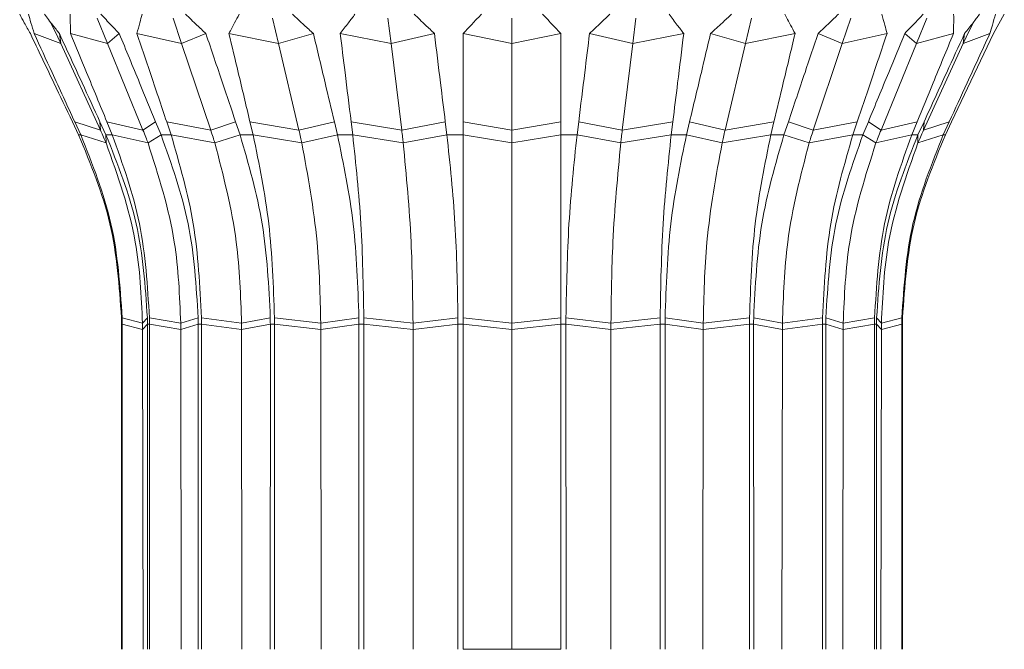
# Model space of a CAD drawing. Header units: millimetres. Extents: x -453 to 1924, y -67 to 428.
# Tile 3 of 73: x -448 to -403, y 173 to 202. Entities that reach past the tile are written whole.
import ezdxf

# ---------------------------------------------------------------- set-up
doc = ezdxf.new("R2010")
doc.units = ezdxf.units.MM

# ---------------------------------------------------------------- blocks, each defined once
blk = doc.blocks.new('Drawing View4')
at = {"color": 7, "linetype": 'Continuous', "lineweight": 18}
for p, q in [((0, 0), (0.233, -0.429)), ((2.138, 0.139), (2.608, -1.008)), ((5.582, 0.139), (5.966, -1.008)), ((10.071, 0.139), (10.342, -1.008)), ((15.298, 0.139), (15.438, -1.008)), ((20.907, 0.139), (20.907, -1.008)), ((26.516, 0.139), (26.376, -1.008)), ((31.744, 0.139), (31.472, -1.008)), ((36.232, 0.139), (35.848, -1.008)), ((39.676, 0.139), (39.206, -1.008)), ((43.175, 0.317), (42.692, -0.558)), ((0.233, -0.429), (0.498, -1.008)), ((41.581, -0.429), (41.317, -1.008)), ((41.581, -0.429), (41.814, 0)), ((0.498, -1.008), (-0.706, -0.559)), ((0.498, -1.008), (0.436, -0.559)), ((2.608, -1.008), (0.939, -0.559)), ((2.608, -1.008), (3.144, -0.559)), ((5.966, -1.008), (3.944, -0.559)), ((5.966, -1.008), (7.063, -0.559)), ((10.342, -1.008), (8.105, -0.559)), ((10.342, -1.008), (11.925, -0.559)), ((15.438, -1.008), (13.138, -0.559)), ((15.438, -1.008), (17.4, -0.559)), ((20.907, -1.008), (18.701, -0.559)), ((20.907, -1.008), (23.113, -0.559)), ((26.376, -1.008), (24.415, -0.559)), ((26.376, -1.008), (28.676, -0.559)), ((31.472, -1.008), (29.889, -0.559)), ((31.472, -1.008), (33.709, -0.559)), ((35.848, -1.008), (34.751, -0.559)), ((35.848, -1.008), (37.87, -0.559)), ((39.206, -1.008), (38.67, -0.559)), ((39.206, -1.008), (40.875, -0.559)), ((40.791, -4.548), (42.692, -0.558)), ((41.317, -1.008), (41.378, -0.559)), ((41.317, -1.008), (42.52, -0.559)), ((0.498, -1.008), (2.29, -4.924)), ((2.608, -1.008), (4.215, -4.924)), ((5.966, -1.008), (7.278, -4.924)), ((10.342, -1.008), (11.27, -4.924)), ((15.438, -1.008), (15.919, -4.924)), ((20.907, -1.008), (20.907, -4.924)), ((26.376, -1.008), (25.896, -4.924)), ((31.472, -1.008), (30.544, -4.924)), ((35.848, -1.008), (34.536, -4.924)), ((39.206, -1.008), (37.599, -4.924)), ((41.317, -1.008), (39.524, -4.924)), ((1.305, -5.138), (1.023, -4.548)), ((1.402, -5.138), (1.13, -4.548)), ((2.29, -4.924), (1.13, -4.548)), ((2.272, -4.548), (2.543, -5.138)), ((2.29, -4.924), (2.272, -4.548)), ((2.829, -5.138), (2.585, -4.548)), ((4.215, -4.924), (2.585, -4.548)), ((4.215, -4.924), (4.79, -4.548)), ((4.79, -4.548), (5.033, -5.138)), ((5.487, -5.138), (5.288, -4.548)), ((7.278, -4.924), (5.288, -4.548)), ((7.278, -4.924), (8.406, -4.548)), ((8.406, -4.548), (8.605, -5.138)), ((9.197, -5.138), (9.056, -4.548)), ((11.27, -4.924), (9.056, -4.548)), ((11.27, -4.924), (12.874, -4.548)), ((12.874, -4.548), (13.015, -5.138)), ((13.704, -5.138), (13.631, -4.548)), ((15.919, -4.924), (13.631, -4.548)), ((15.919, -4.924), (17.89, -4.548)), ((17.89, -4.548), (17.963, -5.138)), ((18.703, -5.138), (18.703, -4.548)), ((20.907, -4.924), (18.703, -4.548)), ((20.907, -4.924), (23.112, -4.548)), ((23.112, -4.548), (23.112, -5.138)), ((23.851, -5.138), (23.924, -4.548)), ((25.896, -4.924), (23.924, -4.548)), ((25.896, -4.924), (28.183, -4.548)), ((28.183, -4.548), (28.11, -5.138)), ((28.799, -5.138), (28.94, -4.548)), ((30.544, -4.924), (28.94, -4.548)), ((30.544, -4.924), (32.758, -4.548)), ((32.758, -4.548), (32.617, -5.138)), ((33.209, -5.138), (33.408, -4.548)), ((34.536, -4.924), (33.408, -4.548)), ((34.536, -4.924), (36.526, -4.548)), ((36.526, -4.548), (36.327, -5.138)), ((36.781, -5.138), (37.025, -4.548)), ((37.599, -4.924), (37.025, -4.548)), ((37.599, -4.924), (39.229, -4.548)), ((39.229, -4.548), (38.986, -5.138)), ((39.271, -5.138), (39.543, -4.548)), ((39.524, -4.924), (39.543, -4.548)), ((39.524, -4.924), (40.684, -4.548)), ((40.684, -4.548), (40.412, -5.138)), ((40.791, -4.548), (40.51, -5.138)), ((1.305, -5.138), (1.402, -5.138)), ((2.546, -5.507), (1.402, -5.138)), ((2.543, -5.138), (2.829, -5.138)), ((2.546, -5.507), (2.543, -5.138)), ((4.445, -5.507), (2.829, -5.138)), ((4.445, -5.507), (5.033, -5.138)), ((5.033, -5.138), (5.487, -5.138)), ((7.466, -5.507), (5.487, -5.138)), ((7.466, -5.507), (8.605, -5.138)), ((8.605, -5.138), (9.197, -5.138)), ((11.403, -5.507), (9.197, -5.138)), ((11.403, -5.507), (13.015, -5.138)), ((13.015, -5.138), (13.704, -5.138)), ((15.987, -5.507), (13.704, -5.138)), ((15.987, -5.507), (17.963, -5.138)), ((17.963, -5.138), (18.703, -5.138)), ((20.907, -5.507), (18.703, -5.138)), ((20.907, -5.507), (23.112, -5.138)), ((23.112, -5.138), (23.851, -5.138)), ((25.827, -5.507), (23.851, -5.138)), ((25.827, -5.507), (28.11, -5.138)), ((28.11, -5.138), (28.799, -5.138)), ((30.412, -5.507), (28.799, -5.138)), ((30.412, -5.507), (32.617, -5.138)), ((32.617, -5.138), (33.209, -5.138)), ((34.348, -5.507), (33.209, -5.138)), ((34.348, -5.507), (36.327, -5.138)), ((36.327, -5.138), (36.781, -5.138)), ((37.369, -5.507), (36.781, -5.138)), ((37.369, -5.507), (38.986, -5.138)), ((38.986, -5.138), (39.271, -5.138)), ((39.268, -5.507), (39.271, -5.138)), ((39.268, -5.507), (40.412, -5.138)), ((40.412, -5.138), (40.51, -5.138)), ((3.245, -13.702), (3.244, -28.41)), ((3.245, -13.702), (3.276, -13.702)), ((4.197, -13.661), (3.274, -13.411)), ((4.197, -13.947), (3.276, -13.702)), ((3.276, -28.41), (3.276, -13.702)), ((4.197, -13.661), (4.415, -13.411)), ((4.197, -13.661), (4.197, -13.947)), ((4.197, -13.947), (4.417, -13.702)), ((4.417, -13.702), (4.416, -28.41)), ((4.417, -13.702), (4.509, -13.702)), ((5.925, -13.661), (4.507, -13.411)), ((5.926, -13.947), (4.509, -13.702)), ((4.509, -28.41), (4.509, -13.702)), ((5.925, -13.661), (6.711, -13.411)), ((5.925, -13.661), (5.926, -13.947)), ((5.926, -13.947), (6.713, -13.702)), ((6.713, -13.702), (6.712, -28.41)), ((6.713, -13.702), (6.859, -13.702)), ((8.674, -13.661), (6.857, -13.411)), ((8.675, -13.947), (6.859, -13.702)), ((6.86, -28.41), (6.859, -13.702)), ((8.674, -13.661), (9.975, -13.411)), ((8.674, -13.661), (8.675, -13.947)), ((8.675, -13.947), (9.977, -13.702)), ((9.977, -13.702), (9.975, -28.41)), ((9.977, -13.702), (10.167, -13.702)), ((12.257, -13.661), (10.166, -13.411)), ((12.258, -13.947), (10.167, -13.702)), ((10.168, -28.41), (10.167, -13.702)), ((12.257, -13.661), (13.984, -13.411)), ((12.257, -13.661), (12.258, -13.947)), ((12.258, -13.947), (13.985, -13.702)), ((13.985, -13.702), (13.983, -28.41)), ((13.985, -13.702), (14.206, -13.702)), ((16.43, -13.661), (14.206, -13.411)), ((16.43, -13.947), (14.206, -13.702)), ((14.208, -28.41), (14.206, -13.702)), ((16.43, -13.661), (18.465, -13.411)), ((16.43, -13.661), (16.43, -13.947)), ((16.43, -13.947), (18.465, -13.702)), ((18.465, -13.702), (18.463, -28.41)), ((18.465, -13.702), (18.703, -13.702)), ((20.907, -13.661), (18.703, -13.411)), ((20.907, -13.947), (18.703, -13.702)), ((18.705, -28.41), (18.703, -13.702)), ((20.907, -13.661), (23.112, -13.411)), ((20.907, -13.661), (20.907, -13.947)), ((20.907, -13.947), (23.112, -13.702)), ((23.112, -13.702), (23.11, -28.41)), ((23.112, -13.702), (23.349, -13.702)), ((23.351, -28.41), (23.349, -13.702)), ((25.384, -13.947), (23.349, -13.702)), ((25.385, -13.661), (23.35, -13.411)), ((25.385, -13.661), (25.384, -13.947)), ((25.384, -13.947), (27.608, -13.702)), ((25.385, -13.661), (27.608, -13.411)), ((27.608, -13.702), (27.606, -28.41)), ((27.608, -13.702), (27.829, -13.702)), ((27.831, -28.41), (27.829, -13.702)), ((29.557, -13.947), (27.829, -13.702)), ((29.557, -13.661), (27.83, -13.411)), ((29.557, -13.661), (31.649, -13.411)), ((29.557, -13.661), (29.557, -13.947)), ((29.557, -13.947), (31.648, -13.702)), ((31.648, -13.702), (31.646, -28.41)), ((31.648, -13.702), (31.838, -13.702)), ((31.839, -28.41), (31.838, -13.702)), ((33.139, -13.947), (31.838, -13.702)), ((33.14, -13.661), (31.839, -13.411)), ((33.14, -13.661), (33.139, -13.947)), ((33.139, -13.947), (34.955, -13.702)), ((33.14, -13.661), (34.957, -13.411)), ((34.955, -13.702), (34.954, -28.41)), ((34.955, -13.702), (35.101, -13.702)), ((35.102, -28.41), (35.101, -13.702)), ((35.889, -13.947), (35.101, -13.702)), ((35.889, -13.661), (35.103, -13.411)), ((35.889, -13.661), (37.307, -13.411)), ((35.889, -13.661), (35.889, -13.947)), ((35.889, -13.947), (37.306, -13.702)), ((37.306, -13.702), (37.305, -28.41)), ((37.306, -13.702), (37.397, -13.702)), ((37.398, -28.41), (37.397, -13.702)), ((37.617, -13.947), (37.397, -13.702)), ((37.617, -13.661), (37.399, -13.411)), ((37.617, -13.661), (38.54, -13.411)), ((37.617, -13.661), (37.617, -13.947)), ((37.617, -13.947), (38.538, -13.702)), ((38.538, -13.702), (38.538, -28.41)), ((38.538, -13.702), (38.57, -13.702)), ((38.57, -28.41), (38.57, -13.702)), ((4.197, -13.947), (4.225, -28.41)), ((5.926, -13.947), (5.95, -28.41)), ((8.675, -13.947), (8.695, -28.41)), ((12.258, -13.947), (12.272, -28.41)), ((16.43, -13.947), (16.437, -28.41)), ((20.907, -13.947), (20.907, -28.41)), ((25.384, -13.947), (25.377, -28.41)), ((29.557, -13.947), (29.542, -28.41)), ((33.139, -13.947), (33.119, -28.41)), ((35.889, -13.947), (35.864, -28.41)), ((37.617, -13.947), (37.589, -28.41)), ((20.907, -28.41), (18.705, -28.41)), ((23.11, -28.41), (20.907, -28.41))]:
    blk.add_line(p, q, dxfattribs=at)
for points, knots in [([(-0.877, -0.559), (-0.969, -0.396), (-1.134, -0.104), (-1.291, 0.188), (-1.36, 0.317)], [0, 0, 0, 0, 0.559996, 1, 1, 1, 1]), ([(-0.706, -0.559), (-0.755, -0.396), (-0.845, -0.104), (-0.925, 0.188), (-0.96, 0.317)], [0, 0, 0, 0, 0.5599959, 1, 1, 1, 1]), ([(-0.243, 0.317), (-0.118, 0.153), (0.105, -0.139), (0.335, -0.431), (0.436, -0.559)], [0, 0, 0, 0, 0.560003, 1, 1, 1, 1]), ([(0.939, -0.559), (0.935, -0.396), (0.927, -0.104), (0.929, 0.188), (0.93, 0.317)], [0, 0, 0, 0, 0.559996, 1, 1, 1, 1]), ([(2.316, 0.317), (2.469, 0.153), (2.743, -0.139), (3.022, -0.431), (3.144, -0.559)], [0, 0, 0, 0, 0.560003, 1, 1, 1, 1]), ([(3.944, -0.559), (3.986, -0.396), (4.061, -0.104), (4.145, 0.188), (4.182, 0.317)], [0, 0, 0, 0, 0.559996, 1, 1, 1, 1]), ([(6.141, 0.317), (6.313, 0.153), (6.619, -0.139), (6.927, -0.431), (7.063, -0.559)], [0, 0, 0, 0, 0.560003, 1, 1, 1, 1]), ([(8.105, -0.559), (8.19, -0.396), (8.342, -0.104), (8.503, 0.188), (8.574, 0.317)], [0, 0, 0, 0, 0.559996, 1, 1, 1, 1]), ([(10.973, 0.317), (11.151, 0.153), (11.468, -0.139), (11.786, -0.431), (11.925, -0.559)], [0, 0, 0, 0, 0.560003, 1, 1, 1, 1]), ([(13.138, -0.559), (13.261, -0.396), (13.48, -0.104), (13.706, 0.188), (13.806, 0.317)], [0, 0, 0, 0, 0.559996, 1, 1, 1, 1]), ([(16.482, 0.317), (16.654, 0.153), (16.961, -0.139), (17.266, -0.431), (17.4, -0.559)], [0, 0, 0, 0, 0.560003, 1, 1, 1, 1]), ([(18.701, -0.559), (18.853, -0.396), (19.124, -0.104), (19.4, 0.188), (19.522, 0.317)], [0, 0, 0, 0, 0.559996, 1, 1, 1, 1]), ([(22.293, 0.317), (22.447, 0.153), (22.723, -0.139), (22.994, -0.431), (23.113, -0.559)], [0, 0, 0, 0, 0.560003, 1, 1, 1, 1]), ([(24.415, -0.559), (24.585, -0.396), (24.89, -0.104), (25.197, 0.188), (25.332, 0.317)], [0, 0, 0, 0, 0.5599959, 1, 1, 1, 1]), ([(28.009, 0.317), (28.135, 0.153), (28.361, -0.139), (28.579, -0.431), (28.676, -0.559)], [0, 0, 0, 0, 0.560003, 1, 1, 1, 1]), ([(29.889, -0.559), (30.067, -0.396), (30.384, -0.104), (30.701, 0.188), (30.841, 0.317)], [0, 0, 0, 0, 0.559996, 1, 1, 1, 1]), ([(33.241, 0.317), (33.33, 0.153), (33.49, -0.139), (33.642, -0.431), (33.709, -0.559)], [0, 0, 0, 0, 0.560003, 1, 1, 1, 1]), ([(34.751, -0.559), (34.924, -0.396), (35.232, -0.104), (35.538, 0.188), (35.673, 0.317)], [0, 0, 0, 0, 0.559996, 1, 1, 1, 1]), ([(37.632, 0.317), (37.679, 0.153), (37.763, -0.139), (37.838, -0.431), (37.87, -0.559)], [0, 0, 0, 0, 0.560003, 1, 1, 1, 1]), ([(38.67, -0.559), (38.826, -0.396), (39.104, -0.104), (39.378, 0.188), (39.499, 0.317)], [0, 0, 0, 0, 0.559996, 1, 1, 1, 1]), ([(40.884, 0.317), (40.885, 0.153), (40.887, -0.139), (40.879, -0.431), (40.875, -0.559)], [0, 0, 0, 0, 0.560003, 1, 1, 1, 1]), ([(41.378, -0.559), (41.507, -0.396), (41.736, -0.104), (41.959, 0.188), (42.057, 0.317)], [0, 0, 0, 0, 0.559996, 1, 1, 1, 1]), ([(42.774, 0.317), (42.729, 0.153), (42.649, -0.139), (42.559, -0.431), (42.52, -0.559)], [0, 0, 0, 0, 0.560003, 1, 1, 1, 1]), ([(-0.877, -0.559), (-0.522, -1.304), (0.111, -2.633), (0.745, -3.963), (1.023, -4.548)], [0, 0, 0, 0, 0.56, 1, 1, 1, 1]), ([(1.13, -4.548), (0.788, -3.803), (0.176, -2.474), (-0.436, -1.144), (-0.706, -0.559)], [0, 0, 0, 0, 0.56, 1, 1, 1, 1]), ([(0.436, -0.559), (0.779, -1.304), (1.39, -2.633), (2.002, -3.963), (2.272, -4.548)], [0, 0, 0, 0, 0.56, 1, 1, 1, 1]), ([(2.585, -4.548), (2.278, -3.803), (1.729, -2.474), (1.18, -1.144), (0.939, -0.559)], [0, 0, 0, 0, 0.56, 1, 1, 1, 1]), ([(3.144, -0.559), (3.451, -1.304), (3.999, -2.633), (4.548, -3.963), (4.79, -4.548)], [0, 0, 0, 0, 0.56, 1, 1, 1, 1]), ([(5.288, -4.548), (5.037, -3.803), (4.589, -2.474), (4.141, -1.144), (3.944, -0.559)], [0, 0, 0, 0, 0.56, 1, 1, 1, 1]), ([(7.063, -0.559), (7.314, -1.304), (7.761, -2.633), (8.209, -3.963), (8.406, -4.548)], [0, 0, 0, 0, 0.56, 1, 1, 1, 1]), ([(9.056, -4.548), (8.879, -3.803), (8.562, -2.474), (8.244, -1.144), (8.105, -0.559)], [0, 0, 0, 0, 0.56, 1, 1, 1, 1]), ([(11.925, -0.559), (12.102, -1.304), (12.418, -2.633), (12.735, -3.963), (12.874, -4.548)], [0, 0, 0, 0, 0.56, 1, 1, 1, 1]), ([(13.631, -4.548), (13.539, -3.803), (13.375, -2.474), (13.211, -1.144), (13.138, -0.559)], [0, 0, 0, 0, 0.56, 1, 1, 1, 1]), ([(17.4, -0.559), (17.491, -1.304), (17.654, -2.633), (17.818, -3.963), (17.89, -4.548)], [0, 0, 0, 0, 0.56, 1, 1, 1, 1]), ([(18.703, -4.548), (18.702, -3.803), (18.702, -2.474), (18.702, -1.144), (18.701, -0.559)], [0, 0, 0, 0, 0.56, 1, 1, 1, 1]), ([(23.113, -0.559), (23.112, -1.304), (23.112, -2.633), (23.112, -3.963), (23.112, -4.548)], [0, 0, 0, 0, 0.56, 1, 1, 1, 1]), ([(23.924, -4.548), (24.016, -3.803), (24.18, -2.474), (24.343, -1.144), (24.415, -0.559)], [0, 0, 0, 0, 0.56, 1, 1, 1, 1]), ([(28.676, -0.559), (28.584, -1.304), (28.419, -2.633), (28.255, -3.963), (28.183, -4.548)], [0, 0, 0, 0, 0.56, 1, 1, 1, 1]), ([(28.94, -4.548), (29.117, -3.803), (29.434, -2.474), (29.75, -1.144), (29.889, -0.559)], [0, 0, 0, 0, 0.56, 1, 1, 1, 1]), ([(33.709, -0.559), (33.532, -1.304), (33.215, -2.633), (32.898, -3.963), (32.758, -4.548)], [0, 0, 0, 0, 0.56, 1, 1, 1, 1]), ([(33.408, -4.548), (33.659, -3.803), (34.107, -2.474), (34.554, -1.144), (34.751, -0.559)], [0, 0, 0, 0, 0.56, 1, 1, 1, 1]), ([(37.87, -0.559), (37.619, -1.304), (37.171, -2.633), (36.723, -3.963), (36.526, -4.548)], [0, 0, 0, 0, 0.56, 1, 1, 1, 1]), ([(37.025, -4.548), (37.332, -3.803), (37.881, -2.474), (38.429, -1.144), (38.67, -0.559)], [0, 0, 0, 0, 0.56, 1, 1, 1, 1]), ([(40.875, -0.559), (40.568, -1.304), (40.019, -2.633), (39.471, -3.963), (39.229, -4.548)], [0, 0, 0, 0, 0.56, 1, 1, 1, 1]), ([(39.543, -4.548), (39.885, -3.803), (40.497, -2.474), (41.109, -1.144), (41.378, -0.559)], [0, 0, 0, 0, 0.56, 1, 1, 1, 1]), ([(42.52, -0.559), (42.177, -1.304), (41.565, -2.633), (40.953, -3.963), (40.684, -4.548)], [0, 0, 0, 0, 0.56, 1, 1, 1, 1]), ([(1.305, -5.138), (1.851, -6.464), (2.944, -9.117), (3.143, -11.979), (3.242, -13.411)], [0, 0, 0, 0, 0.499992, 1, 1, 1, 1]), ([(3.274, -13.411), (3.178, -11.979), (2.985, -9.117), (1.93, -6.464), (1.402, -5.138)], [0, 0, 0, 0, 0.500008, 1, 1, 1, 1]), ([(2.29, -4.924), (2.339, -5.032), (2.426, -5.225), (2.509, -5.421), (2.546, -5.507)], [0, 0, 0, 0, 0.5599988, 1, 1, 1, 1]), ([(2.543, -5.138), (3.071, -6.464), (4.126, -9.117), (4.319, -11.979), (4.415, -13.411)], [0, 0, 0, 0, 0.499992, 1, 1, 1, 1]), ([(4.507, -13.411), (4.421, -11.979), (4.248, -9.117), (3.302, -6.464), (2.829, -5.138)], [0, 0, 0, 0, 0.500008, 1, 1, 1, 1]), ([(4.215, -4.924), (4.259, -5.032), (4.338, -5.225), (4.412, -5.421), (4.445, -5.507)], [0, 0, 0, 0, 0.559999, 1, 1, 1, 1]), ([(5.033, -5.138), (5.506, -6.464), (6.453, -9.117), (6.625, -11.979), (6.711, -13.411)], [0, 0, 0, 0, 0.499992, 1, 1, 1, 1]), ([(6.857, -13.411), (6.787, -11.979), (6.646, -9.117), (5.874, -6.464), (5.487, -5.138)], [0, 0, 0, 0, 0.500008, 1, 1, 1, 1]), ([(7.278, -4.924), (7.314, -5.032), (7.378, -5.225), (7.439, -5.421), (7.466, -5.507)], [0, 0, 0, 0, 0.559999, 1, 1, 1, 1]), ([(8.605, -5.138), (8.991, -6.464), (9.764, -9.117), (9.905, -11.979), (9.975, -13.411)], [0, 0, 0, 0, 0.499992, 1, 1, 1, 1]), ([(10.166, -13.411), (10.116, -11.979), (10.016, -9.117), (9.47, -6.464), (9.197, -5.138)], [0, 0, 0, 0, 0.500008, 1, 1, 1, 1]), ([(11.27, -4.924), (11.295, -5.032), (11.341, -5.225), (11.384, -5.421), (11.403, -5.507)], [0, 0, 0, 0, 0.559999, 1, 1, 1, 1]), ([(13.015, -5.138), (13.288, -6.464), (13.835, -9.117), (13.934, -11.979), (13.984, -13.411)], [0, 0, 0, 0, 0.499992, 1, 1, 1, 1]), ([(14.206, -13.411), (14.18, -11.979), (14.128, -9.117), (13.846, -6.464), (13.704, -5.138)], [0, 0, 0, 0, 0.500008, 1, 1, 1, 1]), ([(15.919, -4.924), (15.932, -5.032), (15.955, -5.225), (15.977, -5.421), (15.987, -5.507)], [0, 0, 0, 0, 0.559999, 1, 1, 1, 1]), ([(17.963, -5.138), (18.104, -6.464), (18.387, -9.117), (18.439, -11.979), (18.465, -13.411)], [0, 0, 0, 0, 0.499992, 1, 1, 1, 1]), ([(18.703, -13.411), (18.703, -11.979), (18.703, -9.117), (18.703, -6.464), (18.703, -5.138)], [0, 0, 0, 0, 0.500008, 1, 1, 1, 1]), ([(20.907, -4.924), (20.907, -5.032), (20.907, -5.225), (20.907, -5.421), (20.907, -5.507)], [0, 0, 0, 0, 0.559999, 1, 1, 1, 1]), ([(23.112, -5.138), (23.112, -6.464), (23.112, -9.117), (23.112, -11.979), (23.112, -13.411)], [0, 0, 0, 0, 0.499992, 1, 1, 1, 1]), ([(23.35, -13.411), (23.375, -11.979), (23.427, -9.117), (23.71, -6.464), (23.851, -5.138)], [0, 0, 0, 0, 0.500008, 1, 1, 1, 1]), ([(25.896, -4.924), (25.882, -5.032), (25.859, -5.225), (25.837, -5.421), (25.827, -5.507)], [0, 0, 0, 0, 0.559999, 1, 1, 1, 1]), ([(28.11, -5.138), (27.969, -6.464), (27.686, -9.117), (27.634, -11.979), (27.608, -13.411)], [0, 0, 0, 0, 0.499992, 1, 1, 1, 1]), ([(27.83, -13.411), (27.88, -11.979), (27.98, -9.117), (28.526, -6.464), (28.799, -5.138)], [0, 0, 0, 0, 0.500008, 1, 1, 1, 1]), ([(30.544, -4.924), (30.519, -5.032), (30.473, -5.225), (30.43, -5.421), (30.412, -5.507)], [0, 0, 0, 0, 0.559999, 1, 1, 1, 1]), ([(32.617, -5.138), (32.344, -6.464), (31.798, -9.117), (31.698, -11.979), (31.649, -13.411)], [0, 0, 0, 0, 0.499992, 1, 1, 1, 1]), ([(31.839, -13.411), (31.91, -11.979), (32.05, -9.117), (32.823, -6.464), (33.209, -5.138)], [0, 0, 0, 0, 0.5000081, 1, 1, 1, 1]), ([(34.536, -4.924), (34.5, -5.032), (34.436, -5.225), (34.375, -5.421), (34.348, -5.507)], [0, 0, 0, 0, 0.559999, 1, 1, 1, 1]), ([(36.327, -5.138), (35.941, -6.464), (35.168, -9.117), (35.027, -11.979), (34.957, -13.411)], [0, 0, 0, 0, 0.4999919, 1, 1, 1, 1]), ([(35.103, -13.411), (35.189, -11.979), (35.362, -9.117), (36.308, -6.464), (36.781, -5.138)], [0, 0, 0, 0, 0.500008, 1, 1, 1, 1]), ([(38.986, -5.138), (38.512, -6.464), (37.566, -9.117), (37.394, -11.979), (37.307, -13.411)], [0, 0, 0, 0, 0.499992, 1, 1, 1, 1]), ([(37.599, -4.924), (37.555, -5.032), (37.477, -5.225), (37.402, -5.421), (37.369, -5.507)], [0, 0, 0, 0, 0.559999, 1, 1, 1, 1]), ([(37.399, -13.411), (37.496, -11.979), (37.688, -9.117), (38.743, -6.464), (39.271, -5.138)], [0, 0, 0, 0, 0.500008, 1, 1, 1, 1]), ([(40.412, -5.138), (39.884, -6.464), (38.829, -9.117), (38.637, -11.979), (38.54, -13.411)], [0, 0, 0, 0, 0.499992, 1, 1, 1, 1]), ([(38.572, -13.411), (38.671, -11.979), (38.871, -9.117), (39.963, -6.464), (40.51, -5.138)], [0, 0, 0, 0, 0.500008, 1, 1, 1, 1]), ([(39.524, -4.924), (39.475, -5.032), (39.388, -5.225), (39.305, -5.421), (39.268, -5.507)], [0, 0, 0, 0, 0.5599988, 1, 1, 1, 1]), ([(2.546, -5.507), (3.072, -6.984), (4.011, -9.623), (4.14, -12.427), (4.197, -13.661)], [0, 0, 0, 0, 0.559793, 1, 1, 1, 1]), ([(4.445, -5.507), (4.917, -6.984), (5.759, -9.623), (5.874, -12.427), (5.925, -13.661)], [0, 0, 0, 0, 0.559793, 1, 1, 1, 1]), ([(7.466, -5.507), (7.851, -6.984), (8.539, -9.623), (8.633, -12.427), (8.674, -13.661)], [0, 0, 0, 0, 0.559793, 1, 1, 1, 1]), ([(11.403, -5.507), (11.675, -6.984), (12.161, -9.623), (12.228, -12.427), (12.257, -13.661)], [0, 0, 0, 0, 0.559793, 1, 1, 1, 1]), ([(15.987, -5.507), (16.128, -6.984), (16.38, -9.623), (16.414, -12.427), (16.43, -13.661)], [0, 0, 0, 0, 0.559793, 1, 1, 1, 1]), ([(20.907, -5.507), (20.907, -6.984), (20.907, -9.623), (20.907, -12.427), (20.907, -13.661)], [0, 0, 0, 0, 0.559793, 1, 1, 1, 1]), ([(25.827, -5.507), (25.686, -6.984), (25.434, -9.623), (25.4, -12.427), (25.385, -13.661)], [0, 0, 0, 0, 0.559793, 1, 1, 1, 1]), ([(30.412, -5.507), (30.139, -6.984), (29.653, -9.623), (29.586, -12.427), (29.557, -13.661)], [0, 0, 0, 0, 0.559793, 1, 1, 1, 1]), ([(34.348, -5.507), (33.963, -6.984), (33.276, -9.623), (33.181, -12.427), (33.14, -13.661)], [0, 0, 0, 0, 0.559793, 1, 1, 1, 1]), ([(37.369, -5.507), (36.898, -6.984), (36.055, -9.623), (35.94, -12.427), (35.889, -13.661)], [0, 0, 0, 0, 0.559793, 1, 1, 1, 1]), ([(39.268, -5.507), (38.742, -6.984), (37.803, -9.623), (37.674, -12.427), (37.617, -13.661)], [0, 0, 0, 0, 0.559793, 1, 1, 1, 1]), ([(3.242, -13.411), (3.243, -13.465), (3.244, -13.562), (3.244, -13.659), (3.245, -13.702)], [0, 0, 0, 0, 0.560037, 1, 1, 1, 1]), ([(3.276, -13.702), (3.276, -13.647), (3.275, -13.55), (3.274, -13.453), (3.274, -13.411)], [0, 0, 0, 0, 0.559963, 1, 1, 1, 1]), ([(4.415, -13.411), (4.416, -13.465), (4.417, -13.562), (4.417, -13.659), (4.417, -13.702)], [0, 0, 0, 0, 0.560037, 1, 1, 1, 1]), ([(4.509, -13.702), (4.509, -13.647), (4.508, -13.55), (4.507, -13.453), (4.507, -13.411)], [0, 0, 0, 0, 0.5599627, 1, 1, 1, 1]), ([(6.711, -13.411), (6.712, -13.465), (6.713, -13.562), (6.713, -13.659), (6.713, -13.702)], [0, 0, 0, 0, 0.560037, 1, 1, 1, 1]), ([(6.859, -13.702), (6.859, -13.647), (6.859, -13.55), (6.858, -13.453), (6.857, -13.411)], [0, 0, 0, 0, 0.559963, 1, 1, 1, 1]), ([(9.975, -13.411), (9.976, -13.465), (9.976, -13.562), (9.976, -13.659), (9.977, -13.702)], [0, 0, 0, 0, 0.560037, 1, 1, 1, 1]), ([(10.167, -13.702), (10.167, -13.647), (10.167, -13.55), (10.166, -13.453), (10.166, -13.411)], [0, 0, 0, 0, 0.559963, 1, 1, 1, 1]), ([(13.984, -13.411), (13.984, -13.465), (13.985, -13.562), (13.985, -13.659), (13.985, -13.702)], [0, 0, 0, 0, 0.560037, 1, 1, 1, 1]), ([(14.206, -13.702), (14.206, -13.647), (14.206, -13.55), (14.206, -13.453), (14.206, -13.411)], [0, 0, 0, 0, 0.559963, 1, 1, 1, 1]), ([(18.465, -13.411), (18.465, -13.465), (18.465, -13.562), (18.465, -13.659), (18.465, -13.702)], [0, 0, 0, 0, 0.560037, 1, 1, 1, 1]), ([(18.703, -13.702), (18.703, -13.647), (18.703, -13.55), (18.703, -13.453), (18.703, -13.411)], [0, 0, 0, 0, 0.559963, 1, 1, 1, 1]), ([(23.112, -13.411), (23.112, -13.465), (23.112, -13.562), (23.112, -13.659), (23.112, -13.702)], [0, 0, 0, 0, 0.560037, 1, 1, 1, 1]), ([(23.349, -13.702), (23.349, -13.647), (23.349, -13.55), (23.35, -13.453), (23.35, -13.411)], [0, 0, 0, 0, 0.559963, 1, 1, 1, 1]), ([(27.608, -13.411), (27.608, -13.465), (27.608, -13.562), (27.608, -13.659), (27.608, -13.702)], [0, 0, 0, 0, 0.560037, 1, 1, 1, 1]), ([(27.829, -13.702), (27.829, -13.647), (27.829, -13.55), (27.83, -13.453), (27.83, -13.411)], [0, 0, 0, 0, 0.559963, 1, 1, 1, 1]), ([(31.649, -13.411), (31.648, -13.465), (31.648, -13.562), (31.648, -13.659), (31.648, -13.702)], [0, 0, 0, 0, 0.560037, 1, 1, 1, 1]), ([(31.838, -13.702), (31.838, -13.647), (31.838, -13.55), (31.839, -13.453), (31.839, -13.411)], [0, 0, 0, 0, 0.559963, 1, 1, 1, 1]), ([(34.957, -13.411), (34.956, -13.465), (34.955, -13.562), (34.955, -13.659), (34.955, -13.702)], [0, 0, 0, 0, 0.560037, 1, 1, 1, 1]), ([(35.101, -13.702), (35.101, -13.647), (35.101, -13.55), (35.102, -13.453), (35.103, -13.411)], [0, 0, 0, 0, 0.559963, 1, 1, 1, 1]), ([(37.307, -13.411), (37.307, -13.465), (37.306, -13.562), (37.306, -13.659), (37.306, -13.702)], [0, 0, 0, 0, 0.560037, 1, 1, 1, 1]), ([(37.397, -13.702), (37.397, -13.647), (37.398, -13.55), (37.399, -13.453), (37.399, -13.411)], [0, 0, 0, 0, 0.559963, 1, 1, 1, 1]), ([(38.54, -13.411), (38.54, -13.465), (38.539, -13.562), (38.538, -13.659), (38.538, -13.702)], [0, 0, 0, 0, 0.560037, 1, 1, 1, 1]), ([(38.57, -13.702), (38.57, -13.647), (38.57, -13.55), (38.571, -13.453), (38.572, -13.411)], [0, 0, 0, 0, 0.559963, 1, 1, 1, 1])]:
    blk.add_open_spline(points, degree=3, knots=knots, dxfattribs=at)

msp = doc.modelspace()

# ---------------------------------------------------------------- block references
at = {"color": 7, "linetype": 'Continuous', "lineweight": 18}
msp.add_blockref('Drawing View4', (-446.374, 201.518), dxfattribs=at)

doc.saveas('drawing.dxf')
